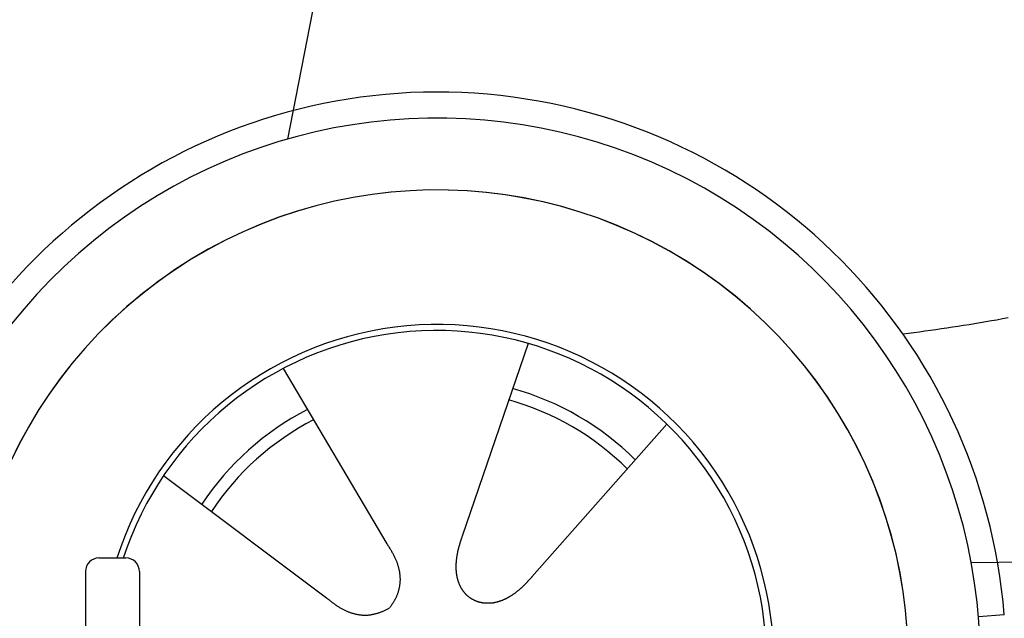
# Model space of a CAD drawing. Extents: x 562 to 7231, y 5817 to 11976.
# Tile 50 of 58: x 4451 to 5182, y 10305 to 10750. Entities that reach past the tile are written whole.
import ezdxf

# ---------------------------------------------------------------- set-up
doc = ezdxf.new("R2010")
doc.units = 0
doc.layers.get('0').update_dxf_attribs({"linetype": 'CONTINUOUS'})
doc.layers.add('CAR', color=10, linetype='CONTINUOUS')

msp = doc.modelspace()

# ---------------------------------------------------------------- linework, layer by layer
for p, q in [((4509.567, 10349.979), (4529.567, 10349.979)), ((4499.567, 10339.979), (4499.567, 10219.979)), ((4539.567, 10339.979), (4539.567, 10219.979))]:
    msp.add_line(p, q)
for centre, start, end in [((4509.567, 10339.979), 90, 180), ((4529.567, 10339.979), 0, 90)]:
    msp.add_arc(centre, 10, start, end)
at = {"layer": 'CAR'}
for p, q in [((4703.183, 10936.397), (4649.598, 10661.196)), ((4828.366, 10509.397), (4779.385, 10366.121)), ((4646.515, 10490.827), (4723.446, 10360.408)), ((4931.538, 10449.424), (4831.276, 10335.957)), ((4557.595, 10411.237), (4678.723, 10320.378)), ((5157.676, 10346.617), (5615.086, 10352.894)), ((5182.262, 10307.732), (5163.036, 10306.168))]:
    msp.add_line(p, q, dxfattribs=at)
for points in [[(5185.17, 10528.3, 0), (5180.99, 10527.6, 0), (5176.82, 10526.8, 0), (5172.66, 10526.1, 0), (5168.5, 10525.4, 0), (5164.35, 10524.7, 0), (5160.21, 10524, 0), (5156.07, 10523.3, 0), (5151.94, 10522.7, 0), (5147.82, 10522, 0), (5143.71, 10521.4, 0), (5139.6, 10520.8, 0), (5135.5, 10520.2, 0), (5131.4, 10519.6, 0), (5127.31, 10519, 0), (5123.23, 10518.4, 0), (5119.16, 10517.8, 0), (5115.09, 10517.3, 0), (5111.03, 10516.8, 0), (5106.98, 10516.2, 0)], [(4723.45, 10360.4, 0), (4723.83, 10359.9, 0), (4724.21, 10359.3, 0), (4724.58, 10358.8, 0), (4724.94, 10358.2, 0), (4725.3, 10357.7, 0), (4725.64, 10357.1, 0), (4725.98, 10356.6, 0), (4726.31, 10356.1, 0), (4726.64, 10355.5, 0), (4726.95, 10355, 0), (4727.26, 10354.4, 0), (4727.56, 10353.9, 0), (4727.85, 10353.4, 0), (4728.14, 10352.8, 0), (4728.42, 10352.3, 0), (4728.69, 10351.8, 0), (4728.95, 10351.2, 0), (4729.2, 10350.7, 0), (4729.45, 10350.2, 0), (4729.69, 10349.6, 0), (4729.92, 10349.1, 0), (4730.14, 10348.6, 0), (4730.36, 10348.1, 0), (4730.56, 10347.5, 0), (4730.76, 10347, 0), (4730.96, 10346.5, 0), (4731.14, 10346, 0), (4731.32, 10345.5, 0), (4731.49, 10344.9, 0), (4731.65, 10344.4, 0), (4731.8, 10343.9, 0), (4731.95, 10343.4, 0), (4732.09, 10342.9, 0), (4732.22, 10342.4, 0), (4732.34, 10341.8, 0), (4732.45, 10341.3, 0), (4732.56, 10340.8, 0), (4732.66, 10340.3, 0), (4732.75, 10339.8, 0), (4732.84, 10339.3, 0), (4732.91, 10338.8, 0), (4732.98, 10338.3, 0), (4733.04, 10337.8, 0), (4733.09, 10337.3, 0), (4733.14, 10336.8, 0), (4733.18, 10336.3, 0), (4733.21, 10335.8, 0), (4733.23, 10335.3, 0), (4733.24, 10334.8, 0), (4733.25, 10334.3, 0), (4733.25, 10333.8, 0), (4733.24, 10333.3, 0), (4733.22, 10332.8, 0), (4733.2, 10332.3, 0), (4733.17, 10331.8, 0), (4733.13, 10331.3, 0), (4733.08, 10330.8, 0), (4733.02, 10330.4, 0), (4732.96, 10329.9, 0), (4732.89, 10329.4, 0), (4732.81, 10328.9, 0), (4732.73, 10328.4, 0), (4732.63, 10327.9, 0), (4732.53, 10327.5, 0), (4732.42, 10327, 0), (4732.3, 10326.5, 0), (4732.18, 10326, 0), (4732.05, 10325.5, 0), (4731.91, 10325.1, 0), (4731.76, 10324.6, 0), (4731.6, 10324.1, 0), (4731.44, 10323.6, 0), (4731.27, 10323.2, 0), (4731.09, 10322.7, 0), (4730.9, 10322.2, 0), (4730.71, 10321.8, 0), (4730.51, 10321.3, 0), (4730.3, 10320.8, 0), (4730.08, 10320.4, 0), (4729.85, 10319.9, 0), (4729.62, 10319.4, 0), (4729.38, 10319, 0), (4729.13, 10318.5, 0), (4728.88, 10318.1, 0), (4728.61, 10317.6, 0), (4728.34, 10317.1, 0), (4728.06, 10316.7, 0), (4727.77, 10316.2, 0), (4727.48, 10315.8, 0), (4727.18, 10315.3, 0), (4726.86, 10314.9, 0), (4726.55, 10314.4, 0), (4726.22, 10314, 0), (4725.89, 10313.5, 0), (4725.55, 10313.1, 0)], [(4779.38, 10366.1, 0), (4779.28, 10365.8, 0), (4779.17, 10365.5, 0), (4779.06, 10365.2, 0), (4778.95, 10364.8, 0), (4778.85, 10364.5, 0), (4778.74, 10364.2, 0), (4778.63, 10363.9, 0), (4778.53, 10363.6, 0), (4778.42, 10363.2, 0), (4778.32, 10362.9, 0), (4778.22, 10362.6, 0), (4778.11, 10362.3, 0), (4778.01, 10361.9, 0), (4777.91, 10361.6, 0), (4777.81, 10361.3, 0), (4777.71, 10361, 0), (4777.62, 10360.6, 0), (4777.52, 10360.3, 0), (4777.42, 10360, 0), (4777.33, 10359.6, 0), (4777.24, 10359.3, 0), (4777.14, 10359, 0), (4777.05, 10358.7, 0), (4776.96, 10358.3, 0), (4776.87, 10358, 0), (4776.79, 10357.7, 0), (4776.7, 10357.3, 0), (4776.62, 10357, 0), (4776.53, 10356.7, 0), (4776.45, 10356.3, 0), (4776.37, 10356, 0), (4776.29, 10355.7, 0), (4776.22, 10355.3, 0), (4776.14, 10355, 0), (4776.07, 10354.7, 0), (4775.99, 10354.3, 0), (4775.92, 10354, 0), (4775.86, 10353.7, 0), (4775.79, 10353.3, 0), (4775.72, 10353, 0), (4775.66, 10352.7, 0), (4775.6, 10352.3, 0), (4775.54, 10352, 0), (4775.48, 10351.7, 0), (4775.43, 10351.3, 0), (4775.37, 10351, 0), (4775.32, 10350.6, 0), (4775.27, 10350.3, 0), (4775.23, 10350, 0), (4775.18, 10349.6, 0), (4775.14, 10349.3, 0), (4775.1, 10349, 0), (4775.06, 10348.6, 0), (4775.02, 10348.3, 0), (4774.99, 10348, 0), (4774.95, 10347.6, 0), (4774.92, 10347.3, 0), (4774.9, 10347, 0), (4774.87, 10346.6, 0), (4774.85, 10346.3, 0), (4774.83, 10346, 0), (4774.81, 10345.6, 0), (4774.8, 10345.3, 0), (4774.78, 10345, 0), (4774.77, 10344.6, 0), (4774.76, 10344.3, 0), (4774.76, 10344, 0), (4774.76, 10343.7, 0), (4774.76, 10343.3, 0), (4774.76, 10343, 0), (4774.76, 10342.7, 0), (4774.77, 10342.3, 0), (4774.78, 10342, 0), (4774.79, 10341.7, 0), (4774.81, 10341.4, 0), (4774.83, 10341, 0), (4774.85, 10340.7, 0), (4774.87, 10340.4, 0), (4774.9, 10340.1, 0), (4774.93, 10339.7, 0), (4774.96, 10339.4, 0), (4775, 10339.1, 0), (4775.03, 10338.8, 0), (4775.07, 10338.5, 0), (4775.12, 10338.1, 0), (4775.16, 10337.8, 0), (4775.21, 10337.5, 0), (4775.27, 10337.2, 0), (4775.32, 10336.9, 0), (4775.38, 10336.6, 0), (4775.44, 10336.3, 0), (4775.5, 10335.9, 0), (4775.57, 10335.6, 0), (4775.64, 10335.3, 0), (4775.71, 10335, 0), (4775.79, 10334.7, 0), (4775.87, 10334.4, 0), (4775.95, 10334.1, 0), (4776.04, 10333.8, 0), (4776.13, 10333.5, 0), (4776.22, 10333.2, 0), (4776.31, 10332.9, 0), (4776.41, 10332.6, 0), (4776.51, 10332.3, 0), (4776.61, 10332, 0), (4776.72, 10331.7, 0), (4776.83, 10331.4, 0), (4776.94, 10331.2, 0), (4777.06, 10330.9, 0), (4777.18, 10330.6, 0), (4777.3, 10330.3, 0), (4777.43, 10330, 0), (4777.55, 10329.7, 0), (4777.69, 10329.5, 0), (4777.82, 10329.2, 0), (4777.96, 10328.9, 0), (4778.1, 10328.6, 0), (4778.24, 10328.4, 0), (4778.39, 10328.1, 0), (4778.54, 10327.8, 0), (4778.7, 10327.6, 0), (4778.85, 10327.3, 0), (4779.02, 10327, 0), (4779.18, 10326.8, 0), (4779.35, 10326.5, 0), (4779.52, 10326.3, 0), (4779.69, 10326, 0), (4779.87, 10325.8, 0), (4780.04, 10325.5, 0), (4780.23, 10325.3, 0), (4780.41, 10325, 0), (4780.6, 10324.8, 0), (4780.8, 10324.5, 0), (4780.99, 10324.3, 0), (4781.19, 10324.1, 0), (4781.39, 10323.8, 0), (4781.6, 10323.6, 0), (4781.8, 10323.4, 0), (4782.02, 10323.2, 0), (4782.23, 10322.9, 0), (4782.45, 10322.7, 0), (4782.67, 10322.5, 0), (4782.89, 10322.3, 0), (4783.12, 10322.1, 0), (4783.35, 10321.9, 0), (4783.58, 10321.7, 0), (4783.82, 10321.5, 0), (4784.06, 10321.3, 0), (4784.3, 10321.1, 0), (4784.55, 10320.9, 0), (4784.8, 10320.7, 0), (4785.05, 10320.5, 0), (4785.3, 10320.3, 0), (4785.56, 10320.2, 0), (4785.82, 10320, 0), (4786.09, 10319.8, 0), (4786.35, 10319.7, 0), (4786.62, 10319.5, 0), (4786.9, 10319.3, 0)], [(4831.28, 10336, 0), (4831.05, 10335.7, 0), (4830.83, 10335.5, 0), (4830.61, 10335.2, 0), (4830.38, 10334.9, 0), (4830.15, 10334.7, 0), (4829.93, 10334.4, 0), (4829.7, 10334.2, 0), (4829.47, 10333.9, 0), (4829.24, 10333.7, 0), (4829.01, 10333.4, 0), (4828.78, 10333.2, 0), (4828.55, 10332.9, 0), (4828.32, 10332.7, 0), (4828.08, 10332.4, 0), (4827.85, 10332.2, 0), (4827.61, 10331.9, 0), (4827.38, 10331.7, 0), (4827.14, 10331.5, 0), (4826.9, 10331.2, 0), (4826.66, 10331, 0), (4826.42, 10330.7, 0), (4826.18, 10330.5, 0), (4825.94, 10330.2, 0), (4825.7, 10330, 0), (4825.45, 10329.8, 0), (4825.21, 10329.5, 0), (4824.96, 10329.3, 0), (4824.72, 10329, 0), (4824.47, 10328.8, 0), (4824.22, 10328.6, 0), (4823.97, 10328.3, 0), (4823.72, 10328.1, 0), (4823.47, 10327.9, 0), (4823.22, 10327.6, 0), (4822.96, 10327.4, 0), (4822.71, 10327.2, 0), (4822.45, 10326.9, 0), (4822.19, 10326.7, 0), (4821.94, 10326.5, 0), (4821.68, 10326.3, 0), (4821.42, 10326.1, 0), (4821.16, 10325.8, 0), (4820.9, 10325.6, 0), (4820.63, 10325.4, 0), (4820.37, 10325.2, 0), (4820.11, 10325, 0), (4819.84, 10324.8, 0), (4819.57, 10324.6, 0), (4819.31, 10324.4, 0), (4819.04, 10324.1, 0), (4818.77, 10323.9, 0), (4818.5, 10323.7, 0), (4818.23, 10323.5, 0), (4817.95, 10323.3, 0), (4817.68, 10323.2, 0), (4817.41, 10323, 0), (4817.13, 10322.8, 0), (4816.85, 10322.6, 0), (4816.58, 10322.4, 0), (4816.3, 10322.2, 0), (4816.02, 10322, 0), (4815.74, 10321.8, 0), (4815.46, 10321.7, 0), (4815.18, 10321.5, 0), (4814.9, 10321.3, 0), (4814.61, 10321.2, 0), (4814.33, 10321, 0), (4814.04, 10320.8, 0), (4813.76, 10320.7, 0), (4813.47, 10320.5, 0), (4813.18, 10320.3, 0), (4812.89, 10320.2, 0), (4812.6, 10320, 0), (4812.31, 10319.9, 0), (4812.02, 10319.7, 0), (4811.73, 10319.6, 0), (4811.44, 10319.4, 0), (4811.15, 10319.3, 0), (4810.85, 10319.2, 0), (4810.56, 10319, 0), (4810.26, 10318.9, 0), (4809.97, 10318.8, 0), (4809.67, 10318.6, 0), (4809.37, 10318.5, 0), (4809.08, 10318.4, 0), (4808.78, 10318.3, 0), (4808.48, 10318.2, 0), (4808.18, 10318.1, 0), (4807.88, 10318, 0), (4807.58, 10317.9, 0), (4807.28, 10317.8, 0), (4806.98, 10317.7, 0), (4806.67, 10317.6, 0), (4806.37, 10317.5, 0), (4806.07, 10317.4, 0), (4805.77, 10317.3, 0), (4805.46, 10317.2, 0), (4805.16, 10317.1, 0), (4804.85, 10317.1, 0), (4804.55, 10317, 0), (4804.24, 10316.9, 0), (4803.94, 10316.9, 0), (4803.63, 10316.8, 0), (4803.33, 10316.7, 0), (4803.02, 10316.7, 0), (4802.71, 10316.6, 0), (4802.41, 10316.6, 0), (4802.1, 10316.5, 0), (4801.79, 10316.5, 0), (4801.48, 10316.5, 0), (4801.18, 10316.4, 0), (4800.87, 10316.4, 0), (4800.56, 10316.4, 0), (4800.25, 10316.3, 0), (4799.95, 10316.3, 0), (4799.64, 10316.3, 0), (4799.33, 10316.3, 0), (4799.03, 10316.3, 0), (4798.72, 10316.3, 0), (4798.41, 10316.3, 0), (4798.1, 10316.3, 0), (4797.8, 10316.3, 0), (4797.49, 10316.3, 0), (4797.19, 10316.3, 0), (4796.88, 10316.3, 0), (4796.57, 10316.3, 0), (4796.27, 10316.4, 0), (4795.97, 10316.4, 0), (4795.66, 10316.4, 0), (4795.36, 10316.5, 0), (4795.05, 10316.5, 0), (4794.75, 10316.6, 0), (4794.45, 10316.6, 0), (4794.15, 10316.7, 0), (4793.85, 10316.7, 0), (4793.55, 10316.8, 0), (4793.25, 10316.8, 0), (4792.95, 10316.9, 0), (4792.65, 10317, 0), (4792.35, 10317.1, 0), (4792.05, 10317.1, 0), (4791.76, 10317.2, 0), (4791.46, 10317.3, 0), (4791.17, 10317.4, 0), (4790.88, 10317.5, 0), (4790.58, 10317.6, 0), (4790.29, 10317.7, 0), (4790, 10317.8, 0), (4789.71, 10317.9, 0), (4789.43, 10318.1, 0), (4789.14, 10318.2, 0), (4788.86, 10318.3, 0), (4788.57, 10318.4, 0), (4788.29, 10318.6, 0), (4788.01, 10318.7, 0), (4787.73, 10318.9, 0), (4787.45, 10319, 0), (4787.17, 10319.2, 0), (4786.9, 10319.3, 0)], [(4678.72, 10320.4, 0), (4679.23, 10319.9, 0), (4679.73, 10319.5, 0), (4680.23, 10319.1, 0), (4680.73, 10318.7, 0), (4681.23, 10318.2, 0), (4681.73, 10317.8, 0), (4682.24, 10317.4, 0), (4682.74, 10317, 0), (4683.24, 10316.7, 0), (4683.74, 10316.3, 0), (4684.24, 10315.9, 0), (4684.74, 10315.6, 0), (4685.24, 10315.2, 0), (4685.74, 10314.9, 0), (4686.24, 10314.5, 0), (4686.74, 10314.2, 0), (4687.24, 10313.9, 0), (4687.74, 10313.6, 0), (4688.23, 10313.3, 0), (4688.73, 10313, 0), (4689.23, 10312.7, 0), (4689.73, 10312.4, 0), (4690.23, 10312.1, 0), (4690.73, 10311.9, 0), (4691.22, 10311.6, 0), (4691.72, 10311.4, 0), (4692.22, 10311.1, 0), (4692.71, 10310.9, 0), (4693.21, 10310.7, 0), (4693.71, 10310.5, 0), (4694.2, 10310.3, 0), (4694.7, 10310, 0), (4695.2, 10309.9, 0), (4695.69, 10309.7, 0), (4696.19, 10309.5, 0), (4696.68, 10309.3, 0), (4697.18, 10309.2, 0), (4697.67, 10309, 0), (4698.17, 10308.9, 0), (4698.66, 10308.7, 0), (4699.16, 10308.6, 0), (4699.65, 10308.5, 0), (4700.14, 10308.3, 0), (4700.64, 10308.2, 0), (4701.13, 10308.1, 0), (4701.62, 10308, 0), (4702.12, 10308, 0), (4702.61, 10307.9, 0), (4703.1, 10307.8, 0), (4703.6, 10307.8, 0), (4704.09, 10307.7, 0), (4704.58, 10307.7, 0), (4705.07, 10307.6, 0), (4705.56, 10307.6, 0), (4706.05, 10307.6, 0), (4706.55, 10307.5, 0), (4707.04, 10307.5, 0), (4707.53, 10307.5, 0), (4708.02, 10307.5, 0), (4708.51, 10307.6, 0), (4709, 10307.6, 0), (4709.49, 10307.6, 0), (4709.98, 10307.7, 0), (4710.47, 10307.7, 0), (4710.96, 10307.8, 0), (4711.45, 10307.8, 0), (4711.94, 10307.9, 0), (4712.43, 10308, 0), (4712.91, 10308.1, 0), (4713.4, 10308.2, 0), (4713.89, 10308.3, 0), (4714.38, 10308.4, 0), (4714.87, 10308.5, 0), (4715.35, 10308.6, 0), (4715.84, 10308.8, 0), (4716.33, 10308.9, 0), (4716.82, 10309, 0), (4717.3, 10309.2, 0), (4717.79, 10309.4, 0), (4718.28, 10309.5, 0), (4718.76, 10309.7, 0), (4719.25, 10309.9, 0), (4719.73, 10310.1, 0), (4720.22, 10310.3, 0), (4720.7, 10310.5, 0), (4721.19, 10310.7, 0), (4721.67, 10311, 0), (4722.16, 10311.2, 0), (4722.64, 10311.4, 0), (4723.13, 10311.7, 0), (4723.61, 10312, 0), (4724.1, 10312.2, 0), (4724.58, 10312.5, 0), (4725.06, 10312.8, 0), (4725.55, 10313.1, 0)]]:
    msp.add_polyline3d(points, dxfattribs=at)
for centre, radius, start, end in [((4760.955, 10273.461), 422.698, 4.650408, 165.21264), ((4760.955, 10273.461), 403.409, 0.031542, 193.931162), ((4760.955, 10273.461), 350, 337.649562, 204.31242), ((4760.955, 10273.461), 350, 337.68758, 204.31242), ((4760.955, 10273.461), 250, 327.296489, 162.229183), ((4760.533, 10273.975), 245, 326.365049, 161.980365), ((4760.533, 10273.975), 209.639, 45.262002, 74.39945), ((4760.533, 10273.975), 200.649, 45.115177, 74.546276), ((4760.533, 10273.975), 209.639, 117.262002, 146.39945), ((4760.533, 10273.975), 200.649, 117.115177, 146.546276)]:
    msp.add_arc(centre, radius, start, end, dxfattribs=at)

doc.saveas('drawing.dxf')
